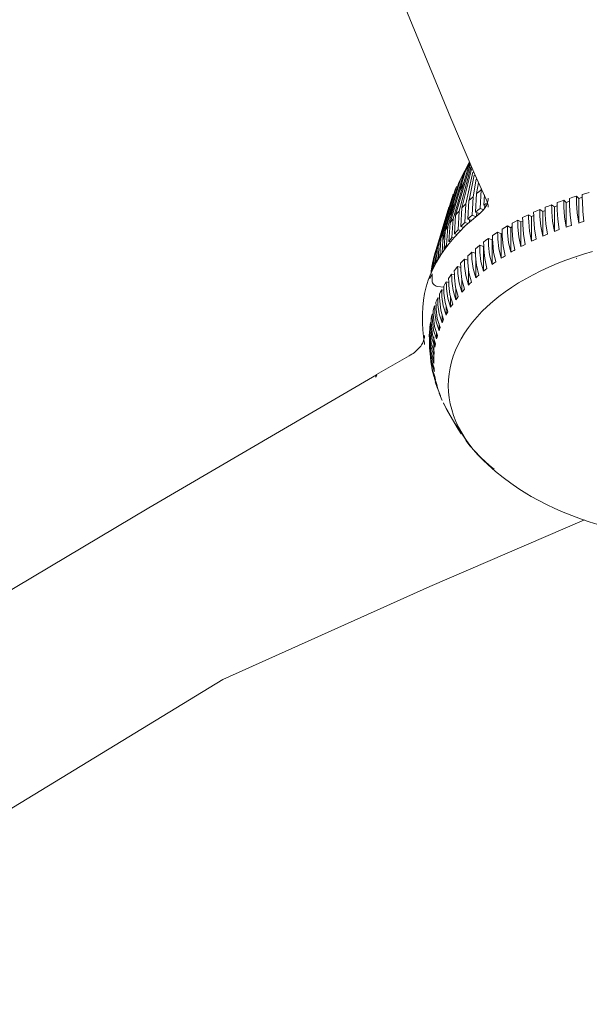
# Model space of a CAD drawing. Header units: millimetres. Extents: x 5694 to 11107, y -2849 to 7544.
# Tile 2 of 17: x 8056 to 8258, y -2831 to -2482. Entities that reach past the tile are written whole.
import ezdxf

# ---------------------------------------------------------------- set-up
doc = ezdxf.new("R2010")
doc.units = ezdxf.units.MM
doc.layers.add('E-LITE-EQPM', color=7, linetype='Continuous', lineweight=20)

# ---------------------------------------------------------------- blocks, each defined once
blk = doc.blocks.new('33341 - 33341 GRID White ceiling fan with DC motor-556172-00 Isometrico PDF')
at = {"layer": 'E-LITE-EQPM', "color": 251, "lineweight": 9, "true_color": 0x636466}
for p, q in [((2309.77, -2551.05), (2314.92, -2533.32)), ((2315.16, -2534), (2310.96, -2549.6)), ((2312.01, -2548.41), (2315.44, -2534.74)), ((2314.33, -2532.82), (2314.6, -2532.37)), ((2314.86, -2534.98), (2315.38, -2534.06)), ((2315.9, -2535.76), (2313.33, -2547.01)), ((2314.5, -2545.73), (2316.36, -2536.82)), ((2317.08, -2538.23), (2315.92, -2544.49)), ((2316.51, -2536.64), (2320.74, -2545.74)), ((2304.53, -2559.3), (2310.1, -2540.85)), ((2311.12, -2542.65), (2312.77, -2539.08)), ((2317.18, -2543.37), (2317.81, -2539.56)), ((2318.75, -2542.05), (2318.42, -2548.59)), ((2318.83, -2541.43), (2318.75, -2542.05)), ((2303.3, -2562.15), (2308.94, -2543.52)), ((2314.14, -2552.41), (2314.48, -2545.85)), ((2315.92, -2544.49), (2315.59, -2551.04)), ((2316.85, -2549.92), (2317.18, -2543.37)), ((2319.78, -2547.51), (2319.96, -2543.77)), ((2348.07, -2545.73), (2348.97, -2546.48)), ((2352.53, -2544.28), (2353.36, -2545.06)), ((2353.36, -2545.06), (2353.36, -2553.79)), ((2307.34, -2548.21), (2301.96, -2566.34)), ((2302.32, -2565.02), (2308.02, -2546.23)), ((2307.86, -2550.99), (2309.28, -2547.12)), ((2311.66, -2554.98), (2312.01, -2548.41)), ((2313.33, -2547.01), (2312.98, -2553.57)), ((2319.48, -2549.02), (2318.42, -2548.59)), ((2320.62, -2546.87), (2319.78, -2547.51)), ((2319.78, -2547.51), (2320.42, -2547.78)), ((2320.05, -2547.62), (2320.02, -2548.3)), ((2339.59, -2549), (2340.62, -2549.7)), ((2340.62, -2549.7), (2341.45, -2549.34)), ((2343.76, -2547.3), (2344.72, -2548.02)), ((2344.72, -2548.02), (2345.6, -2547.69)), ((2344.72, -2548.02), (2344.72, -2556.75)), ((2348.97, -2546.48), (2348.97, -2555.2)), ((2308.83, -2552.26), (2308.47, -2558.85)), ((2309.41, -2557.63), (2309.77, -2551.05)), ((2310.96, -2549.6), (2310.61, -2556.18)), ((2314.14, -2552.41), (2315.46, -2552.86)), ((2314.72, -2552.61), (2314.67, -2553.52)), ((2317, -2551.55), (2315.59, -2551.04)), ((2316.85, -2549.92), (2318.25, -2550.45)), ((2317.28, -2550.08), (2317.21, -2551.38)), ((2331.74, -2552.78), (2332.89, -2553.4)), ((2335.58, -2550.83), (2336.67, -2551.49)), ((2336.67, -2551.49), (2337.42, -2551.14)), ((2336.67, -2551.49), (2336.67, -2560.22)), ((2340.62, -2549.7), (2340.62, -2558.42)), ((2305.2, -2559.93), (2306.32, -2555.8)), ((2306.95, -2554.99), (2306.58, -2561.58)), ((2307.41, -2560.34), (2307.78, -2553.74)), ((2311.6, -2556.46), (2310.61, -2556.18)), ((2311.66, -2554.98), (2312.75, -2555.31)), ((2312.39, -2555.2), (2312.36, -2555.69)), ((2314.19, -2553.96), (2312.98, -2553.57)), ((2328.08, -2554.83), (2329.29, -2555.43)), ((2329.29, -2555.43), (2329.71, -2555.18)), ((2329.29, -2555.43), (2329.29, -2564.15)), ((2332.89, -2553.4), (2333.47, -2553.1)), ((2332.89, -2553.4), (2332.89, -2562.13)), ((2355.21, -2553.24), (2355.21, -2553.1)), ((2304.16, -2565.85), (2304.53, -2559.3)), ((2305.32, -2557.77), (2304.94, -2564.37)), ((2305.65, -2563.1), (2306.03, -2556.5)), ((2309.23, -2559.04), (2308.47, -2558.85)), ((2309.41, -2557.63), (2310.27, -2557.85)), ((2321.36, -2559.27), (2322.66, -2559.78)), ((2322.66, -2559.78), (2322.86, -2559.64)), ((2322.66, -2559.78), (2322.66, -2568.51)), ((2324.62, -2557), (2325.88, -2557.55)), ((2325.88, -2557.55), (2326.22, -2557.33)), ((2325.88, -2557.55), (2325.88, -2566.28)), ((2302.97, -2567.79), (2303.3, -2562.15)), ((2303.94, -2560.59), (2303.58, -2566.79)), ((2305.65, -2563.1), (2305.94, -2563.16)), ((2306.98, -2561.67), (2306.58, -2561.58)), ((2307.41, -2560.34), (2307.93, -2560.45)), ((2318.3, -2561.63), (2319.66, -2562.11)), ((2319.66, -2562.11), (2319.66, -2570.83)), ((2301.96, -2566.34), (2301.73, -2570.22)), ((2302.05, -2569.54), (2302.32, -2565.02)), ((2302.82, -2563.45), (2302.52, -2568.55)), ((2312.86, -2566.62), (2314.07, -2566.95)), ((2315.47, -2564.08), (2316.78, -2564.49)), ((2316.86, -2565.96), (2316.86, -2573.24)), ((2352.74, -2566.2), (2352.42, -2566.31)), ((2301.36, -2569.25), (2301.24, -2571.25)), ((2301.35, -2569.33), (2301.39, -2569.07)), ((2301.49, -2568.46), (2301.36, -2569.25)), ((2301.43, -2570.86), (2301.6, -2567.93)), ((2310.48, -2569.23), (2311.59, -2569.49)), ((2314.29, -2569.74), (2314.29, -2575.74)), ((2300.68, -2573.38), (2300.68, -2572.69)), ((2300.68, -2572.69), (2300.68, -2573.38)), ((2301.11, -2571.49), (2301.15, -2570.85)), ((2301.41, -2571.83), (2301.41, -2574.28)), ((2301.41, -2571.83), (2301.41, -2574.28)), ((2308.35, -2571.91), (2309.34, -2572.11)), ((2311.95, -2573.81), (2311.95, -2578.3)), ((2301.46, -2574.65), (2301.41, -2574.28)), ((2302.14, -2575.66), (2301.84, -2575.36)), ((2302.51, -2575.92), (2302.14, -2575.67)), ((2302.92, -2576.1), (2302.51, -2575.92)), ((2303.35, -2576.21), (2302.92, -2576.1)), ((2303.35, -2576.21), (2305.55, -2576.55)), ((2305.55, -2576.55), (2303.35, -2576.21)), ((2306.46, -2574.64), (2307.34, -2574.79)), ((2309.84, -2576.78), (2309.84, -2580.93)), ((2303.43, -2580.27), (2304.08, -2580.34)), ((2304.82, -2577.44), (2305.58, -2577.54)), ((2307.98, -2579.91), (2307.98, -2583.63)), ((2302.31, -2583.15), (2302.83, -2583.19)), ((2306.36, -2583.07), (2306.36, -2586.37)), ((2298.01, -2585.94), (2298.01, -2589.2)), ((2301.44, -2586.06), (2301.85, -2586.07)), ((2304.99, -2586.25), (2304.99, -2589.16)), ((2300.63, -2590.57), (2300.71, -2589.89)), ((2300.73, -2589.78), (2300.84, -2588.98)), ((2300.84, -2588.98), (2301.13, -2588.99)), ((2303.88, -2589.45), (2303.88, -2591.99)), ((2302.02, -2594.13), (2302.02, -2602.85)), ((2303.02, -2592.66), (2303.02, -2594.85)), ((2300.46, -2595.22), (2300.54, -2597.67)), ((2300.54, -2597.67), (2300.64, -2599.53)), ((2302.43, -2595.88), (2302.43, -2597.73)), ((2293.31, -2600.83), (2281.79, -2607.48)), ((2300.73, -2600.26), (2300.71, -2599.7)), ((2300.82, -2601.51), (2301.15, -2603.89)), ((2281.37, -2608.4), (2281.59, -2608.15)), ((2281.6, -2608.14), (2281.78, -2607.85)), ((2281.77, -2607.49), (2281.87, -2607.44)), ((2301.5, -2605.82), (2302.05, -2608.17)), ((2301.99, -2607.95), (2303.06, -2611)), ((2302.56, -2610.02), (2303.31, -2612.35)), ((2302.87, -2610.84), (2303.89, -2613.77)), ((2304.1, -2614.45), (2303.88, -2613.9)), ((2303.95, -2614.08), (2304.91, -2616.37)), ((2304.91, -2616.37), (2305.05, -2616.68)), ((2305.59, -2617.84), (2305.5, -2617.65)), ((2309.75, -2625.05), (2314.44, -2632.13))]:
    blk.add_line(p, q, dxfattribs=at)
for points in [[(2161.4, -2234.48, 0), (2233.76, -2353.08, 0), (2273.72, -2433.32, 0), (2308.08, -2516.69, 0), (2316.52, -2536.63, 0)], [(2314.53, -2532.57, 0), (2310.84, -2539.41, 0), (2305.32, -2557.77, 0)], [(2306.03, -2556.5, 0), (2311.51, -2538.21, 0), (2314.58, -2532.39, 0)], [(2314.56, -2532.51, 0), (2312.38, -2536.79, 0), (2306.95, -2554.99, 0)], [(2307.78, -2553.74, 0), (2313.15, -2535.62, 0), (2314.63, -2532.64, 0)], [(2314.78, -2532.9, 0), (2314.15, -2534.23, 0), (2308.83, -2552.26, 0)], [(2309.82, -2541.47, 0), (2309.54, -2542.06, 0), (2303.94, -2560.59, 0)], [(2318.75, -2542.05, 0), (2317.95, -2542.7, 0), (2317.18, -2543.37, 0)], [(2308.6, -2544.51, 0), (2308.49, -2544.75, 0), (2302.82, -2563.45, 0)], [(2315.92, -2544.49, 0), (2315.19, -2545.17, 0), (2314.48, -2545.85, 0)], [(2321.31, -2544.92, 0), (2321.29, -2545.29, 0), (2321.25, -2545.66, 0), (2321.19, -2546.03, 0), (2321.1, -2546.4, 0), (2320.98, -2546.78, 0), (2320.83, -2547.16, 0), (2320.66, -2547.54, 0), (2320.45, -2547.92, 0), (2320.22, -2548.3, 0), (2319.96, -2548.68, 0), (2319.66, -2549.07, 0), (2319.33, -2549.45, 0), (2318.98, -2549.82, 0), (2318.59, -2550.2, 0), (2318.17, -2550.56, 0), (2317.8, -2550.87, 0)], [(2321.31, -2548.19, 0), (2321.29, -2547.82, 0), (2321.25, -2547.45, 0), (2321.19, -2547.07, 0), (2321.1, -2546.7, 0), (2320.98, -2546.32, 0), (2320.83, -2545.95, 0), (2320.74, -2545.74, 0)], [(2345.72, -2546.56, 0), (2346.89, -2546.14, 0), (2348.07, -2545.73, 0)], [(2348.12, -2548.21, 0), (2348.1, -2546.97, 0), (2348.07, -2545.73, 0)], [(2350.1, -2545.05, 0), (2351.31, -2544.66, 0), (2352.53, -2544.28, 0)], [(2350.1, -2545.05, 0), (2350.12, -2546.29, 0), (2350.14, -2547.54, 0)], [(2352.57, -2546.77, 0), (2352.55, -2545.53, 0), (2352.53, -2544.28, 0)], [(2353.36, -2545.06, 0), (2354.3, -2544.78, 0), (2354.63, -2544.68, 0)], [(2354.61, -2543.67, 0), (2355.86, -2543.32, 0), (2357.1, -2542.98, 0)], [(2354.61, -2543.67, 0), (2354.63, -2544.91, 0), (2354.64, -2546.16, 0)], [(2313.33, -2547.01, 0), (2312.66, -2547.71, 0), (2312.01, -2548.41, 0)], [(2318.42, -2548.59, 0), (2317.63, -2549.25, 0), (2316.85, -2549.92, 0)], [(2337.4, -2549.98, 0), (2338.49, -2549.49, 0), (2339.59, -2549, 0)], [(2339.64, -2551.49, 0), (2339.61, -2550.25, 0), (2339.59, -2549, 0)], [(2341.48, -2548.21, 0), (2342.61, -2547.75, 0), (2343.76, -2547.3, 0)], [(2341.48, -2548.21, 0), (2341.5, -2549.45, 0), (2341.52, -2550.7, 0)], [(2343.81, -2549.79, 0), (2343.78, -2548.54, 0), (2343.76, -2547.3, 0)], [(2345.72, -2546.56, 0), (2345.74, -2547.81, 0), (2345.76, -2549.05, 0)], [(2345.76, -2549.05, 0), (2345.96, -2552.46, 0), (2346.46, -2556.1, 0)], [(2348.97, -2555.2, 0), (2348.36, -2551.6, 0), (2348.12, -2548.21, 0)], [(2348.97, -2546.48, 0), (2349.89, -2546.17, 0), (2350.12, -2546.09, 0)], [(2350.14, -2547.54, 0), (2350.32, -2550.95, 0), (2350.77, -2554.6, 0)], [(2353.36, -2553.79, 0), (2352.8, -2550.17, 0), (2352.57, -2546.77, 0)], [(2354.64, -2546.16, 0), (2354.81, -2549.58, 0), (2355.21, -2553.24, 0)], [(2300.78, -2572.2, 0), (2301.8, -2569.9, 0), (2302.98, -2567.62, 0), (2304.32, -2565.38, 0), (2305.8, -2563.18, 0), (2307.43, -2561.03, 0), (2309.21, -2558.91, 0), (2311.12, -2556.85, 0), (2313.17, -2554.83, 0), (2315.36, -2552.87, 0), (2317.67, -2550.97, 0), (2317.8, -2550.87, 0)], [(2308.83, -2552.26, 0), (2308.3, -2553, 0), (2307.78, -2553.74, 0)], [(2310.96, -2549.6, 0), (2310.36, -2550.32, 0), (2309.77, -2551.05, 0)], [(2315.59, -2551.04, 0), (2314.85, -2551.72, 0), (2314.14, -2552.41, 0)], [(2329.74, -2553.88, 0), (2330.73, -2553.32, 0), (2331.74, -2552.78, 0)], [(2331.8, -2555.26, 0), (2331.77, -2554.02, 0), (2331.74, -2552.78, 0)], [(2333.48, -2551.87, 0), (2334.52, -2551.35, 0), (2335.58, -2550.83, 0)], [(2333.48, -2551.87, 0), (2333.51, -2553.11, 0), (2333.53, -2554.35, 0)], [(2335.64, -2553.31, 0), (2335.61, -2552.07, 0), (2335.58, -2550.83, 0)], [(2337.4, -2549.98, 0), (2337.42, -2551.22, 0), (2337.44, -2552.46, 0)], [(2337.44, -2552.46, 0), (2337.69, -2555.86, 0), (2338.28, -2559.46, 0)], [(2340.62, -2558.42, 0), (2339.92, -2554.86, 0), (2339.64, -2551.49, 0)], [(2341.52, -2550.7, 0), (2341.75, -2554.1, 0), (2342.3, -2557.72, 0)], [(2344.72, -2556.75, 0), (2344.07, -2553.17, 0), (2343.81, -2549.79, 0)], [(2306.95, -2554.99, 0), (2306.48, -2555.74, 0), (2306.03, -2556.5, 0)], [(2310.61, -2556.18, 0), (2310, -2556.9, 0), (2309.41, -2557.63, 0)], [(2312.98, -2553.57, 0), (2312.31, -2554.27, 0), (2311.66, -2554.98, 0)], [(2326.19, -2555.99, 0), (2327.13, -2555.41, 0), (2328.08, -2554.83, 0)], [(2326.19, -2555.99, 0), (2326.21, -2557.23, 0), (2326.24, -2558.48, 0)], [(2328.15, -2557.31, 0), (2328.12, -2556.07, 0), (2328.08, -2554.83, 0)], [(2329.74, -2553.88, 0), (2329.77, -2555.12, 0), (2329.79, -2556.36, 0)], [(2329.79, -2556.36, 0), (2330.07, -2559.74, 0), (2330.76, -2563.3, 0)], [(2332.89, -2562.13, 0), (2332.11, -2558.61, 0), (2331.8, -2555.26, 0)], [(2333.53, -2554.35, 0), (2333.79, -2557.74, 0), (2334.43, -2561.33, 0)], [(2336.67, -2560.22, 0), (2335.93, -2556.68, 0), (2335.64, -2553.31, 0)], [(2344.72, -2556.75, 0), (2345.59, -2556.42, 0), (2346.46, -2556.1, 0)], [(2348.97, -2555.2, 0), (2349.87, -2554.9, 0), (2350.77, -2554.6, 0)], [(2353.36, -2553.79, 0), (2354.28, -2553.51, 0), (2355.21, -2553.24, 0)], [(2305.32, -2557.77, 0), (2304.92, -2558.53, 0), (2304.53, -2559.3, 0)], [(2321.27, -2639.48, 0), (2319.39, -2637.68, 0), (2317.63, -2635.84, 0), (2315.99, -2633.95, 0), (2314.49, -2632.03, 0), (2313.13, -2630.07, 0), (2311.9, -2628.08, 0), (2310.8, -2626.06, 0), (2309.85, -2624.02, 0), (2309.04, -2621.96, 0), (2308.37, -2619.88, 0), (2307.85, -2617.78, 0), (2307.47, -2615.67, 0), (2307.23, -2613.55, 0), (2307.15, -2611.43, 0), (2307.21, -2609.31, 0), (2307.42, -2607.2, 0), (2307.77, -2605.09, 0), (2308.27, -2602.99, 0), (2308.92, -2600.9, 0), (2309.71, -2598.84, 0), (2310.64, -2596.79, 0), (2311.71, -2594.77, 0), (2312.92, -2592.78, 0), (2314.26, -2590.81, 0), (2315.74, -2588.88, 0), (2317.35, -2586.99, 0), (2319.09, -2585.14, 0), (2320.95, -2583.33, 0), (2322.94, -2581.57, 0), (2325.04, -2579.85, 0), (2327.27, -2578.19, 0), (2329.6, -2576.58, 0), (2332.05, -2575.02, 0), (2334.59, -2573.52, 0), (2337.24, -2572.09, 0), (2339.99, -2570.71, 0), (2342.83, -2569.4, 0), (2345.75, -2568.16, 0), (2348.76, -2566.99, 0), (2351.85, -2565.89, 0), (2355.01, -2564.86, 0), (2358.24, -2563.9, 0)], [(2308.47, -2558.85, 0), (2307.93, -2559.59, 0), (2307.41, -2560.34, 0)], [(2319.68, -2560.53, 0), (2320.51, -2559.9, 0), (2321.36, -2559.27, 0)], [(2321.43, -2561.74, 0), (2321.39, -2560.51, 0), (2321.36, -2559.27, 0)], [(2322.83, -2558.21, 0), (2323.72, -2557.6, 0), (2324.62, -2557, 0)], [(2322.83, -2558.21, 0), (2322.86, -2559.45, 0), (2322.89, -2560.7, 0)], [(2324.69, -2559.48, 0), (2324.65, -2558.24, 0), (2324.62, -2557, 0)], [(2325.88, -2566.28, 0), (2325.03, -2562.81, 0), (2324.69, -2559.48, 0)], [(2326.24, -2558.48, 0), (2326.54, -2561.84, 0), (2327.27, -2565.39, 0)], [(2329.29, -2564.15, 0), (2328.48, -2560.66, 0), (2328.15, -2557.31, 0)], [(2336.67, -2560.22, 0), (2337.47, -2559.84, 0), (2338.28, -2559.46, 0)], [(2340.62, -2558.42, 0), (2341.45, -2558.07, 0), (2342.3, -2557.72, 0)], [(2303.94, -2560.59, 0), (2303.61, -2561.37, 0), (2303.3, -2562.15, 0)], [(2306.58, -2561.58, 0), (2306.11, -2562.34, 0), (2305.65, -2563.1, 0)], [(2316.74, -2562.95, 0), (2317.51, -2562.29, 0), (2318.3, -2561.63, 0)], [(2316.74, -2562.95, 0), (2316.78, -2564.19, 0), (2316.81, -2565.42, 0)], [(2318.37, -2564.1, 0), (2318.34, -2562.87, 0), (2318.3, -2561.63, 0)], [(2319.68, -2560.53, 0), (2319.71, -2561.77, 0), (2319.74, -2563.01, 0)], [(2319.74, -2563.01, 0), (2320.07, -2566.36, 0), (2320.87, -2569.86, 0)], [(2322.66, -2568.51, 0), (2321.78, -2565.07, 0), (2321.43, -2561.74, 0)], [(2322.89, -2560.7, 0), (2323.2, -2564.06, 0), (2323.97, -2567.58, 0)], [(2330.13, -2563.66, 0), (2330.45, -2563.48, 0), (2330.76, -2563.3, 0)], [(2332.89, -2562.13, 0), (2333.66, -2561.73, 0), (2334.43, -2561.33, 0)], [(2301.96, -2566.34, 0), (2301.77, -2567.13, 0), (2301.6, -2567.93, 0)], [(2302.82, -2563.45, 0), (2302.56, -2564.23, 0), (2302.32, -2565.02, 0)], [(2304.94, -2564.37, 0), (2304.54, -2565.14, 0), (2304.3, -2565.61, 0)], [(2311.54, -2568.02, 0), (2312.19, -2567.32, 0), (2312.86, -2566.62, 0)], [(2312.93, -2569.09, 0), (2312.9, -2567.85, 0), (2312.86, -2566.62, 0)], [(2314.03, -2565.44, 0), (2314.74, -2564.76, 0), (2315.47, -2564.08, 0)], [(2314.03, -2565.44, 0), (2314.06, -2566.68, 0), (2314.1, -2567.92, 0)], [(2315.54, -2566.55, 0), (2315.5, -2565.32, 0), (2315.47, -2564.08, 0)], [(2316.86, -2573.24, 0), (2315.92, -2569.86, 0), (2315.54, -2566.55, 0)], [(2316.81, -2565.42, 0), (2317.15, -2568.76, 0), (2317.99, -2572.24, 0)], [(2319.66, -2570.83, 0), (2318.74, -2567.42, 0), (2318.37, -2564.1, 0)], [(2325.88, -2566.28, 0), (2326.57, -2565.83, 0), (2327.27, -2565.39, 0)], [(2329.29, -2564.15, 0), (2329.71, -2563.91, 0), (2330.13, -2563.66, 0)], [(2301.35, -2569.33, 0), (2301.24, -2570.05, 0), (2301.15, -2570.85, 0)], [(2309.3, -2570.67, 0), (2309.88, -2569.95, 0), (2310.48, -2569.23, 0)], [(2310.56, -2571.69, 0), (2310.52, -2570.46, 0), (2310.48, -2569.23, 0)], [(2311.54, -2568.02, 0), (2311.58, -2569.26, 0), (2311.62, -2570.49, 0)], [(2314.29, -2575.74, 0), (2313.32, -2572.38, 0), (2312.93, -2569.09, 0)], [(2314.1, -2567.92, 0), (2314.45, -2571.25, 0), (2315.33, -2574.7, 0)], [(2319.66, -2570.83, 0), (2320.26, -2570.35, 0), (2320.87, -2569.86, 0)], [(2322.66, -2568.51, 0), (2323.31, -2568.04, 0), (2323.97, -2567.58, 0)], [(2298.01, -2585.94, 0), (2298.1, -2583.54, 0), (2298.35, -2581.14, 0), (2298.76, -2578.76, 0), (2299.34, -2576.39, 0), (2300.08, -2574.03, 0), (2300.78, -2572.2, 0)], [(2301.41, -2571.83, 0), (2301.04, -2572.6, 0), (2300.68, -2573.38, 0)], [(2300.68, -2573.38, 0), (2301.04, -2572.6, 0), (2301.41, -2571.83, 0)], [(2300.78, -2572.2, 0), (2300.73, -2572.33, 0), (2300.68, -2572.69, 0)], [(2300.68, -2572.69, 0), (2300.73, -2572.33, 0), (2300.78, -2572.2, 0)], [(2307.29, -2573.38, 0), (2307.81, -2572.64, 0), (2308.35, -2571.91, 0)], [(2307.29, -2573.38, 0), (2307.33, -2574.61, 0), (2307.37, -2575.85, 0)], [(2308.43, -2574.37, 0), (2308.39, -2573.14, 0), (2308.35, -2571.91, 0)], [(2309.3, -2570.67, 0), (2309.33, -2571.9, 0), (2309.37, -2573.14, 0)], [(2309.37, -2573.14, 0), (2309.75, -2576.45, 0), (2310.68, -2579.84, 0)], [(2311.95, -2578.3, 0), (2310.96, -2574.97, 0), (2310.56, -2571.69, 0)], [(2311.62, -2570.49, 0), (2311.98, -2573.81, 0), (2312.89, -2577.23, 0)], [(2316.86, -2573.24, 0), (2317.42, -2572.74, 0), (2317.99, -2572.24, 0)], [(2301.41, -2574.28, 0), (2301.46, -2574.65, 0), (2301.61, -2575.01, 0), (2301.84, -2575.36, 0), (2302.14, -2575.67, 0), (2302.51, -2575.92, 0), (2302.92, -2576.1, 0), (2303.35, -2576.21, 0)], [(2301.84, -2575.36, 0), (2301.61, -2575.01, 0), (2301.46, -2574.65, 0)], [(2305.54, -2576.15, 0), (2305.99, -2575.39, 0), (2306.46, -2574.64, 0)], [(2305.54, -2576.15, 0), (2305.58, -2577.38, 0), (2305.61, -2578.61, 0)], [(2306.54, -2577.1, 0), (2306.5, -2575.87, 0), (2306.46, -2574.64, 0)], [(2307.98, -2583.63, 0), (2306.95, -2580.36, 0), (2306.54, -2577.1, 0)], [(2307.37, -2575.85, 0), (2307.76, -2579.14, 0), (2308.72, -2582.51, 0)], [(2309.84, -2580.93, 0), (2308.83, -2577.64, 0), (2308.43, -2574.37, 0)], [(2311.95, -2578.3, 0), (2312.41, -2577.77, 0), (2312.89, -2577.23, 0)], [(2314.29, -2575.74, 0), (2314.8, -2575.21, 0), (2315.33, -2574.7, 0)], [(2302.79, -2581.83, 0), (2303.1, -2581.05, 0), (2303.43, -2580.27, 0)], [(2303.51, -2582.73, 0), (2303.47, -2581.5, 0), (2303.43, -2580.27, 0)], [(2304.04, -2578.97, 0), (2304.42, -2578.2, 0), (2304.82, -2577.44, 0)], [(2304.04, -2578.97, 0), (2304.07, -2580.2, 0), (2304.11, -2581.43, 0)], [(2304.9, -2579.89, 0), (2304.86, -2578.67, 0), (2304.82, -2577.44, 0)], [(2306.36, -2586.37, 0), (2305.32, -2583.14, 0), (2304.9, -2579.89, 0)], [(2305.61, -2578.61, 0), (2306.01, -2581.9, 0), (2307, -2585.23, 0)], [(2309.84, -2580.93, 0), (2310.26, -2580.38, 0), (2310.68, -2579.84, 0)], [(2301.81, -2584.72, 0), (2302.05, -2583.93, 0), (2302.31, -2583.15, 0)], [(2302.39, -2585.6, 0), (2302.35, -2584.38, 0), (2302.31, -2583.15, 0)], [(2302.79, -2581.83, 0), (2302.83, -2583.06, 0), (2302.87, -2584.29, 0)], [(2304.99, -2589.16, 0), (2303.94, -2585.96, 0), (2303.51, -2582.73, 0)], [(2304.11, -2581.43, 0), (2304.52, -2584.7, 0), (2305.52, -2588.01, 0)], [(2307.98, -2583.63, 0), (2308.34, -2583.07, 0), (2308.72, -2582.51, 0)], [(2301.09, -2587.64, 0), (2301.25, -2586.85, 0), (2301.4, -2586.21, 0)], [(2301.09, -2587.64, 0), (2301.13, -2588.87, 0), (2301.17, -2590.09, 0)], [(2301.53, -2588.51, 0), (2301.48, -2587.28, 0), (2301.44, -2586.06, 0)], [(2301.81, -2584.72, 0), (2301.85, -2585.95, 0), (2301.89, -2587.18, 0)], [(2301.89, -2587.18, 0), (2302.31, -2590.42, 0), (2303.34, -2593.67, 0)], [(2303.88, -2591.99, 0), (2302.82, -2588.82, 0), (2302.39, -2585.6, 0)], [(2302.87, -2584.29, 0), (2303.28, -2587.55, 0), (2304.31, -2590.82, 0)], [(2306.36, -2586.37, 0), (2306.67, -2585.8, 0), (2307, -2585.23, 0)], [(2298.01, -2589.2, 0), (2298.1, -2591.6, 0), (2298.35, -2594, 0), (2298.65, -2595.82, 0)], [(2300.63, -2590.57, 0), (2300.67, -2591.8, 0), (2300.71, -2593.03, 0)], [(2300.93, -2591.43, 0), (2300.89, -2590.21, 0), (2300.84, -2588.98, 0)], [(2301.17, -2590.09, 0), (2301.59, -2593.33, 0), (2302.64, -2596.54, 0)], [(2303.02, -2594.85, 0), (2301.96, -2591.71, 0), (2301.53, -2588.51, 0)], [(2303.88, -2591.99, 0), (2304.09, -2591.41, 0), (2304.31, -2590.82, 0)], [(2304.99, -2589.16, 0), (2305.25, -2588.58, 0), (2305.52, -2588.01, 0)], [(2298.75, -2593.58, 0), (2298.73, -2593.95, 0), (2298.7, -2594.32, 0), (2298.63, -2594.69, 0), (2298.54, -2595.07, 0), (2298.42, -2595.44, 0), (2298.27, -2595.82, 0), (2298.1, -2596.2, 0), (2297.9, -2596.58, 0), (2297.66, -2596.96, 0), (2297.4, -2597.34, 0), (2297.1, -2597.73, 0), (2296.78, -2598.11, 0), (2296.42, -2598.48, 0), (2296.03, -2598.86, 0), (2295.61, -2599.22, 0), (2295.17, -2599.59, 0), (2294.69, -2599.94, 0), (2294.19, -2600.28, 0), (2293.65, -2600.62, 0), (2293.31, -2600.83, 0)], [(2300.44, -2593.52, 0), (2300.47, -2592.72, 0), (2300.51, -2591.93, 0)], [(2300.44, -2593.52, 0), (2300.48, -2594.75, 0), (2300.52, -2595.97, 0)], [(2300.59, -2594.37, 0), (2300.55, -2593.15, 0), (2300.51, -2591.93, 0)], [(2302.09, -2600.63, 0), (2301.02, -2597.55, 0), (2300.59, -2594.37, 0)], [(2300.71, -2593.03, 0), (2301.14, -2596.25, 0), (2302.2, -2599.43, 0)], [(2302.43, -2597.73, 0), (2301.36, -2594.62, 0), (2300.93, -2591.43, 0)], [(2303.02, -2594.85, 0), (2303.18, -2594.26, 0), (2303.34, -2593.67, 0)], [(2298.75, -2596.85, 0), (2298.73, -2596.48, 0), (2298.7, -2596.11, 0), (2298.65, -2595.82, 0)], [(2300.53, -2597.25, 0), (2300.49, -2596.1, 0), (2300.45, -2594.87, 0)], [(2300.52, -2595.97, 0), (2300.95, -2599.18, 0), (2302.02, -2602.33, 0)], [(2302.02, -2603.53, 0), (2300.96, -2600.48, 0), (2300.53, -2597.32, 0)], [(2302.43, -2597.73, 0), (2302.53, -2597.13, 0), (2302.64, -2596.54, 0)], [(2300.6, -2598.92, 0), (2301.04, -2602.11, 0), (2302.1, -2605.23, 0)], [(2302.22, -2606.42, 0), (2301.16, -2603.41, 0), (2300.73, -2600.26, 0)], [(2302.09, -2600.63, 0), (2302.14, -2600.03, 0), (2302.2, -2599.43, 0)], [(2300.95, -2601.98, 0), (2301.38, -2605.04, 0), (2302.45, -2608.12, 0)], [(2302.67, -2609.31, 0), (2301.62, -2606.33, 0), (2301.37, -2605.05, 0)], [(2302.02, -2603.53, 0), (2302.02, -2602.93, 0), (2302.02, -2602.33, 0)], [(1919.26, -2822.58, 0), (2201.08, -2654.62, 0), (2281.77, -2607.49, 0)], [(2281.78, -2607.84, 0), (2281.8, -2607.65, 0), (2281.74, -2607.58, 0), (2281.71, -2607.54, 0)], [(2302.22, -2606.42, 0), (2302.15, -2605.83, 0), (2302.1, -2605.23, 0)], [(2302.67, -2609.31, 0), (2302.55, -2608.72, 0), (2302.45, -2608.12, 0)], [(2303.39, -2612.18, 0), (2302.35, -2609.24, 0), (2302.25, -2608.81, 0)], [(2303.39, -2612.18, 0), (2303.22, -2611.59, 0), (2303.06, -2611, 0)], [(2304.36, -2615.03, 0), (2304.14, -2614.44, 0), (2303.93, -2613.86, 0)], [(2305.41, -2617.46, 0), (2306.89, -2620.37, 0), (2307, -2620.55, 0)], [(2307.08, -2620.61, 0), (2306.75, -2620.04, 0), (2306.43, -2619.47, 0)], [(2307, -2620.55, 0), (2310.7, -2626.8, 0), (2311.71, -2628.39, 0)], [(2313.39, -2630.78, 0), (2314.96, -2632.76, 0), (2316.65, -2634.7, 0), (2318.48, -2636.59, 0), (2320.43, -2638.43, 0), (2322.51, -2640.23, 0), (2323.36, -2640.91, 0)], [(2321.27, -2639.48, 0), (2323.9, -2641.79, 0), (2326.6, -2643.95, 0), (2329.34, -2645.98, 0), (2332.14, -2647.88, 0), (2334.98, -2649.67, 0), (2336.57, -2650.61, 0)], [(2360.12, -2660.58, 0), (2357.01, -2659.62, 0), (2353.93, -2658.57, 0), (2350.88, -2657.43, 0), (2347.85, -2656.21, 0), (2344.85, -2654.88, 0), (2341.89, -2653.46, 0), (2338.95, -2651.94, 0), (2336.57, -2650.61, 0)], [(2038.6, -2830.51, 0), (2227.29, -2715.5, 0), (2300.57, -2682.47, 0), (2355.46, -2658.89, 0)]]:
    blk.add_polyline3d(points, dxfattribs=at)

msp = doc.modelspace()

# ---------------------------------------------------------------- block references
at = {"layer": 'E-LITE-EQPM', "color": 251, "lineweight": 9, "true_color": 0x5b5b5b}
msp.add_blockref('33341 - 33341 GRID White ceiling fan with DC motor-556172-00 Isometrico PDF', (5900.96, 0), dxfattribs=at)

doc.saveas('drawing.dxf')
